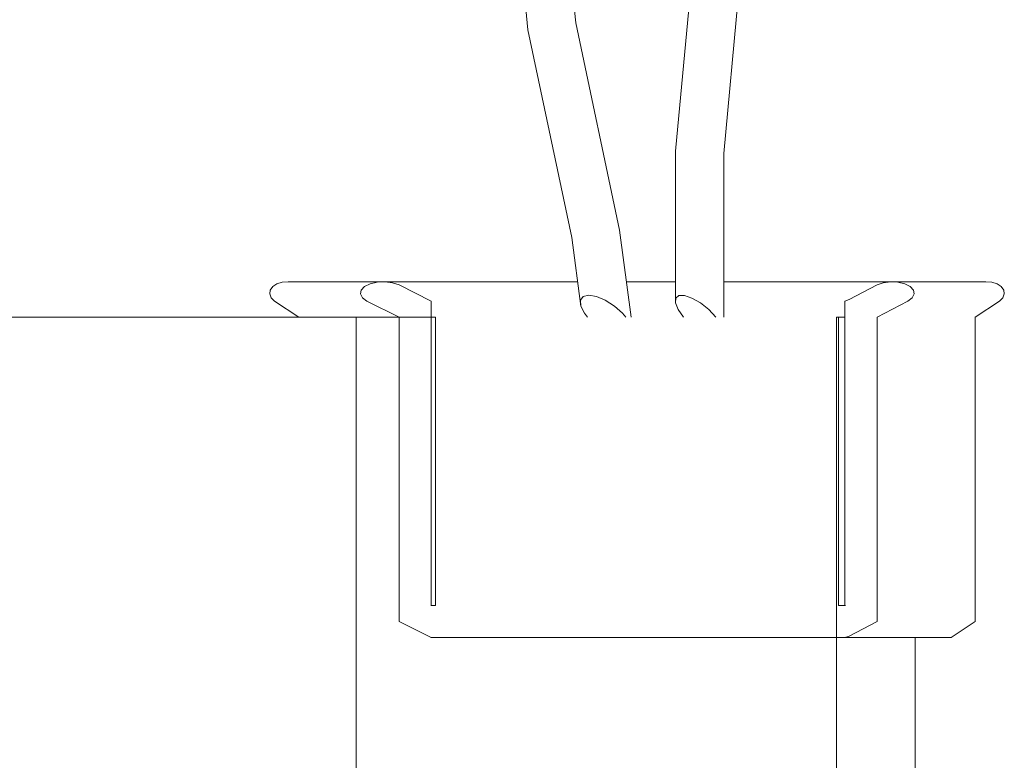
# Model space of a CAD drawing. Extents: x -138812 to 250702, y -18987 to 104055.
# Tile 143 of 193: x 108498 to 109113, y 74042 to 74505. Entities that reach past the tile are written whole.
import ezdxf

# ---------------------------------------------------------------- set-up
doc = ezdxf.new("R2010")
doc.units = 0
doc.header["$LTSCALE"] = 50
doc.layers.add('7 Voorgevel & doorsnede A-A$0$82 Interieur', color=7, linetype='CONTINUOUS')

# ---------------------------------------------------------------- blocks, each defined once
blk = doc.blocks.new('7 Voorgevel & doorsnede A-A$0$Section Elem_672_3', base_point=(108550.56, 1635.29))
at = {"layer": '7 Voorgevel & doorsnede A-A$0$82 Interieur', "color": 1, "linetype": 'Continuous', "lineweight": 0}
for p, q in [((94758.51, 2535.29), (94821.79, 2535.29)), ((94821.79, 2535.29), (94850.43, 2535.29)), ((94850.43, 2535.29), (94884.81, 2535.29)), ((94884.81, 2535.29), (94959.88, 2535.29)), ((94959.88, 2535.29), (94976.2, 2535.29)), ((95276.15, 2535.29), (95276.43, 2535.29)), ((95325.22, 1635.29), (95325.22, 2335.29))]:
    blk.add_line(p, q, dxfattribs=at)
at = {"layer": '7 Voorgevel & doorsnede A-A$0$82 Interieur', "color": 2, "linetype": 'Continuous', "lineweight": 0}
for p, q in [((94976.2, 2535.29), (95025.8, 2535.29)), ((94976.2, 1635.29), (94976.2, 2535.29)), ((95276.15, 1635.29), (95276.15, 2535.29))]:
    blk.add_line(p, q, dxfattribs=at)
blk = doc.blocks.new('7 Voorgevel & doorsnede A-A$0$Section Elem_673_3', base_point=(108550.56, 1635.29))
at = {"layer": '7 Voorgevel & doorsnede A-A$0$82 Interieur', "color": 1, "linetype": 'Continuous', "lineweight": 0}
for p, q in [((95113.41, 2718.89), (95099.86, 2851.59)), ((95083.54, 2714.57), (95070.26, 2844.58)), ((95175.71, 2638.75), (95186.03, 2750.34)), ((95205.87, 2637.44), (95216.09, 2747.88)), ((95140.75, 2589.58), (95113.41, 2718.89)), ((95110.96, 2584.85), (95083.54, 2714.57)), ((95175.71, 2544.08), (95175.71, 2638.75)), ((95205.87, 2535.29), (95205.87, 2637.44)), ((95147.91, 2535.29), (95140.75, 2589.58)), ((95116.6, 2542.1), (95110.96, 2584.85)), ((94922.62, 2552.12), (94922.29, 2549.68)), ((94924.18, 2554.35), (94922.62, 2552.12)), ((94926.8, 2556.08), (94924.18, 2554.35)), ((94930.16, 2557.12), (94926.8, 2556.08)), ((94933.85, 2557.34), (94930.16, 2557.12)), ((94933.85, 2557.34), (94935.91, 2557.34)), ((94935.91, 2557.34), (94964, 2557.34)), ((94964, 2557.34), (94994.29, 2557.34)), ((95005.6, 2557.34), (94994.29, 2557.34)), ((95070.77, 2557.34), (95005.6, 2557.34)), ((95114.59, 2557.34), (95070.77, 2557.34)), ((95145.69, 2557.34), (95145, 2557.34)), ((95175.71, 2557.34), (95145.69, 2557.34)), ((95221.32, 2557.34), (95205.87, 2557.34)), ((95288.55, 2557.34), (95221.32, 2557.34)), ((95309.9, 2557.34), (95288.55, 2557.34)), ((95309.9, 2557.34), (95345.21, 2557.34)), ((95345.21, 2557.34), (95369.42, 2557.34)), ((95369.42, 2557.34), (95373.11, 2557.12)), ((95373.11, 2557.12), (95376.46, 2556.08)), ((95376.46, 2556.08), (95379.08, 2554.35)), ((95379.08, 2554.35), (95380.65, 2552.12)), ((95380.65, 2552.12), (95380.97, 2549.68)), ((94922.29, 2549.68), (94923.25, 2547.3)), ((94923.25, 2547.3), (94925.38, 2545.29)), ((94925.38, 2545.29), (94940.46, 2535.29)), ((95116.3, 2545.75), (95117.99, 2548.13)), ((95116.6, 2542.1), (95116.3, 2545.75)), ((95117.99, 2548.13), (95121.45, 2548.96)), ((95121.45, 2548.96), (95126.26, 2548.14)), ((95126.26, 2548.14), (95131.85, 2545.78)), ((95131.85, 2545.78), (95137.55, 2542.15)), ((95175.71, 2544.08), (95175.85, 2547.13)), ((95175.85, 2547.13), (95177.79, 2548.75)), ((95177.79, 2548.75), (95181.31, 2548.75)), ((95181.31, 2548.75), (95185.96, 2547.13)), ((95185.96, 2547.13), (95191.2, 2544.08)), ((95377.89, 2545.29), (95362.8, 2535.29)), ((95380.01, 2547.3), (95377.89, 2545.29)), ((95380.97, 2549.68), (95380.01, 2547.3)), ((95118.84, 2537.64), (95116.6, 2542.1)), ((95137.55, 2542.15), (95142.66, 2537.69)), ((95177.38, 2539.97), (95175.71, 2544.08)), ((95180.68, 2535.29), (95177.38, 2539.97)), ((95191.2, 2544.08), (95196.39, 2539.97)), ((95196.39, 2539.97), (95200.9, 2535.29)), ((95120.77, 2535.29), (95118.84, 2537.64)), ((95142.66, 2537.69), (95144.64, 2535.29)), ((95277.44, 2535.29), (95281.47, 2535.29)), ((95362.8, 2535.29), (95362.8, 2345.29)), ((95022.92, 2355.29), (95023.15, 2355.29)), ((95281.47, 2355.29), (95281.9, 2355.29)), ((95362.8, 2345.29), (95347.72, 2335.29)), ((95022.92, 2335.29), (95023.15, 2335.29)), ((95281.47, 2335.29), (95283.11, 2335.29)), ((95283.11, 2335.29), (95325.93, 2335.29)), ((95325.93, 2335.29), (95347.72, 2335.29))]:
    blk.add_line(p, q, dxfattribs=at)
at = {"layer": '7 Voorgevel & doorsnede A-A$0$82 Interieur', "color": 2, "linetype": 'Continuous', "lineweight": 0}
for p, q in [((94978.91, 2549.68), (94979.34, 2552.12)), ((94979.34, 2552.12), (94981.43, 2554.35)), ((94981.43, 2554.35), (94984.91, 2556.08)), ((94984.91, 2556.08), (94989.38, 2557.12)), ((94989.38, 2557.12), (94994.29, 2557.34)), ((94999.05, 2556.7), (94994.29, 2557.34)), ((95003.08, 2555.29), (94999.05, 2556.7)), ((95023.15, 2545.29), (95003.08, 2555.29)), ((95284.01, 2546.17), (95301.49, 2555.29)), ((95301.49, 2555.29), (95305.35, 2556.7)), ((95305.35, 2556.7), (95309.9, 2557.34)), ((95314.59, 2557.12), (95309.9, 2557.34)), ((95318.86, 2556.08), (95314.59, 2557.12)), ((95322.19, 2554.35), (95318.86, 2556.08)), ((95324.18, 2552.12), (95322.19, 2554.35)), ((95324.59, 2549.68), (95324.18, 2552.12)), ((94980.19, 2547.3), (94978.91, 2549.68)), ((94983.02, 2545.29), (94980.19, 2547.3)), ((95003.08, 2535.29), (94983.02, 2545.29)), ((95023.15, 2355.29), (95023.15, 2545.29)), ((95281.47, 2545.29), (95284.01, 2546.17)), ((95281.47, 2355.29), (95281.47, 2545.29)), ((95301.49, 2535.29), (95320.67, 2545.29)), ((95320.67, 2545.29), (95323.37, 2547.3)), ((95323.37, 2547.3), (95324.59, 2549.68)), ((95003.08, 2345.29), (95003.08, 2535.29)), ((95025.8, 2355.29), (95025.8, 2535.29)), ((95276.15, 2535.29), (95277.44, 2535.29)), ((95277.44, 2355.29), (95277.44, 2535.29)), ((95301.49, 2345.29), (95301.49, 2535.29)), ((95023.15, 2355.29), (95025.8, 2355.29)), ((95277.44, 2355.29), (95281.47, 2355.29)), ((95023.15, 2335.29), (95003.08, 2345.29)), ((95284.01, 2336.17), (95301.49, 2345.29)), ((95023.15, 2335.29), (95281.47, 2335.29)), ((95281.47, 2335.29), (95284.01, 2336.17))]:
    blk.add_line(p, q, dxfattribs=at)

msp = doc.modelspace()

# ---------------------------------------------------------------- block references
at = {"layer": '7 Voorgevel & doorsnede A-A$0$82 Interieur', "color": 9, "lineweight": 0}
for name in ['7 Voorgevel & doorsnede A-A$0$Section Elem_673_3', '7 Voorgevel & doorsnede A-A$0$Section Elem_672_3']:
    msp.add_blockref(name, (122282.53701, 73419.01573), dxfattribs=at)

doc.saveas('drawing.dxf')
